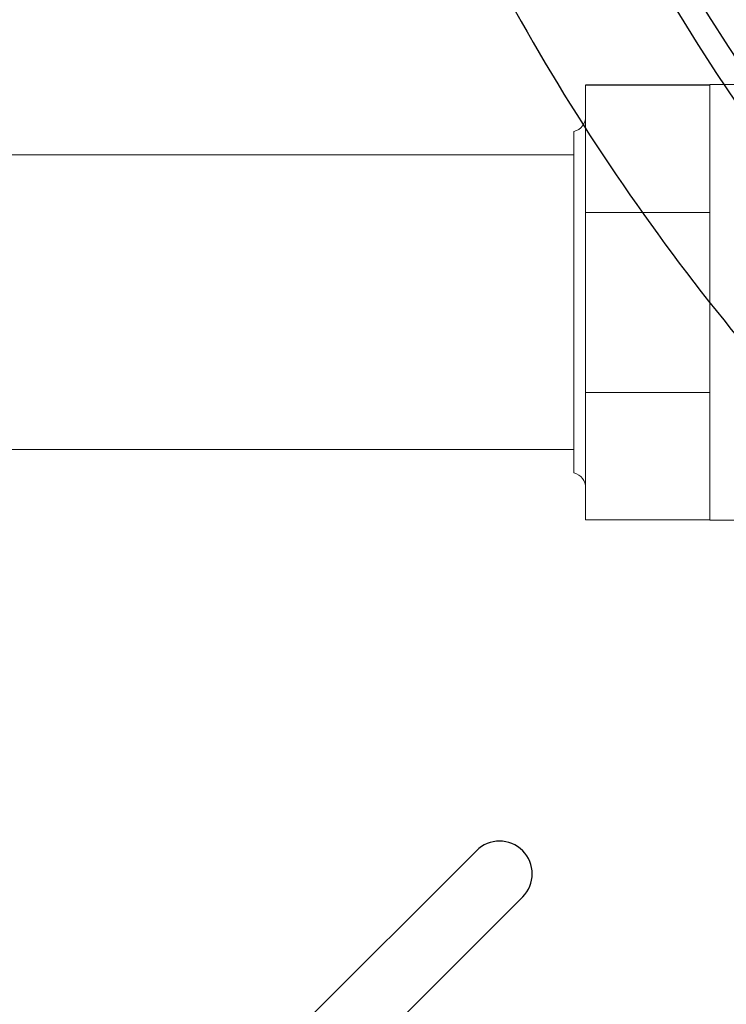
# Model space of a CAD drawing. Extents: x 1 to 669, y 0 to 417.
# Tile 132 of 256: x 97.43 to 102.83, y 345.18 to 352.71. Entities that reach past the tile are written whole.
import ezdxf

# ---------------------------------------------------------------- set-up
doc = ezdxf.new("R2010")
doc.units = 0
doc.header["$LTSCALE"] = 12
doc.header["$MEASUREMENT"] = 0
doc.layers.get('0').update_dxf_attribs({"linetype": 'CONTINUOUS'})
doc.layers.add('D', color=2, linetype='CONTINUOUS')
doc.layers.add('X', color=1, linetype='CONTINUOUS')
doc.styles.get("Standard").update_dxf_attribs({"font": 'SIMPLEX.SHX', "width": 0.875})
doc.dimstyles.new('STANDARD$0', dxfattribs={"dimscale": 32, "dimtxt": 0.09375, "dimasz": 0.0625, "dimexe": 0.03125, "dimexo": 0.03125, "dimgap": 0.03125, "dimtad": 1, "dimtih": 1, "dimtoh": 1, "dimdec": 4, "dimzin": 12, "dimdsep": 46, "dimlunit": 5, "dimtxsty": 'Standard', "dimcen": -0.03125, "dimclrd": 256, "dimclre": 256, "dimclrt": 256, "dimadec": 0, "dimazin": 0, "dimtfac": 0.875, "dimtdec": 4, "dimtofl": 0, "dimtmove": 0, "dimatfit": 3, "dimfxl": 1, "dimtolj": 1, "dimtzin": 12, "dimlwd": 13, "dimlwe": 13, "dimarcsym": 0})

# ---------------------------------------------------------------- blocks, each defined once
blk = doc.blocks.new('*D66')
at = {"layer": 'D', "lineweight": 13, "transparency": 16777216}
for p, q in [((155.735, 359.4009), (155.735, 291.8262)), ((54.6353, 355.7061), (54.6353, 291.8262)), ((56.6353, 292.8262), (153.735, 292.8262))]:
    blk.add_line(p, q, dxfattribs=at)
at = {"layer": 'D', "transparency": 16777216}
for points in [[(56.6353, 293.1595), (56.6353, 292.4928), (54.6353, 292.8262)], [(153.735, 293.1595), (153.735, 292.4928), (155.735, 292.8262)]]:
    blk.add_solid(points, dxfattribs=at)
at = {"layer": 'D', "transparency": 16777216, "insert": (105.1851, 295.3262), "char_height": 3, "attachment_point": 5}
blk.add_mtext('\\A1;101{}{\\C2;%%p1}', dxfattribs=at)
blk = doc.blocks.new('*D70')
at = {"layer": 'D', "lineweight": 13, "transparency": 16777216}
for p, q in [((82.8025, 359.8879), (82.8025, 298.5359)), ((148.8025, 359.8879), (148.8025, 298.5359)), ((146.8025, 299.5359), (84.8025, 299.5359))]:
    blk.add_line(p, q, dxfattribs=at)
at = {"layer": 'D', "transparency": 16777216}
for points in [[(84.8025, 299.8693), (84.8025, 299.2026), (82.8025, 299.5359)], [(146.8025, 299.8693), (146.8025, 299.2026), (148.8025, 299.5359)]]:
    blk.add_solid(points, dxfattribs=at)
at = {"layer": 'D', "transparency": 16777216, "insert": (115.8025, 302.0359), "char_height": 3, "attachment_point": 5}
blk.add_mtext('\\A1;66', dxfattribs=at)
blk = doc.blocks.new('GASTRAIN TOP')
at = {"layer": 'X', "lineweight": 0}
for p, q in [((-49.062, 371.8474), (-50.0112, 371.8474)), ((-50.0112, 371.8445), (-50.0112, 370.8694)), ((-49.062, 371.8445), (-50.0112, 371.8445)), ((-49.062, 371.8502), (-49.062, 371.8457)), ((-49.062, 371.8502), (-48.5874, 371.8502)), ((-49.062, 371.8457), (-49.062, 371.8445)), ((-49.062, 371.8445), (-49.062, 371.441)), ((-50.1004, 368.8796), (-50.1004, 371.49)), ((-49.062, 371.441), (-49.062, 371.2729)), ((-50.1004, 371.312), (-54.6985, 371.312)), ((-49.062, 371.2729), (-49.062, 370.8694)), ((-50.0112, 370.8694), (-50.0112, 369.4933)), ((-49.062, 370.8694), (-50.0112, 370.8694)), ((-49.062, 370.8694), (-49.062, 370.3)), ((-49.062, 370.3), (-49.062, 370.0627)), ((-49.062, 370.0627), (-49.062, 369.4933)), ((-50.0112, 369.4933), (-50.0112, 368.5222)), ((-49.062, 369.4933), (-50.0112, 369.4933)), ((-49.062, 369.4933), (-49.062, 369.0915)), ((-49.062, 369.0915), (-49.062, 368.924)), ((-50.1004, 369.0576), (-54.6985, 369.0576)), ((-49.062, 368.924), (-49.062, 368.5222)), ((-49.062, 368.5222), (-50.0112, 368.5222)), ((-49.062, 368.5222), (-49.062, 368.5194)), ((-49.062, 368.5194), (-48.5874, 368.5194))]:
    blk.add_line(p, q, dxfattribs=at)
for centre, start, end in [((-50.1299, 371.6049), 284.35919, 0), ((-50.1299, 368.7647), 360, 75.64081)]:
    blk.add_arc(centre, 0.1187, start, end, dxfattribs=at)

msp = doc.modelspace()

# ---------------------------------------------------------------- linework, layer by layer
for p, q in [((96.58518, 342.02413), (100.91621, 346.35516)), ((96.93874, 341.67058), (101.26977, 346.00161))]:
    msp.add_line(p, q)
for centre, radius, start, end in [((115.80247, 360.88787), 33, 199.528779, 69.373612), ((115.80247, 360.88787), 15.625, 276.441866, 158.407675), ((115.80247, 360.88787), 15.4375, 197.179825, 263.504074), ((115.80247, 360.88787), 15.625, 201.592325, 263.558134), ((115.80247, 360.88787), 16.69308, 203.382718, 223.613136), ((101.09299, 346.17838), 0.25, 315, 135)]:
    msp.add_arc(centre, radius, start, end)

# ---------------------------------------------------------------- block references
msp.add_blockref('GASTRAIN TOP', (151.76205, -19.63606))

# ---------------------------------------------------------------- dimensions: what is measured, and where the dimension line sits
at = {"layer": 'D'}
dim = msp.add_linear_dim(base=(82.80247, 299.53593), p1=(148.80247, 360.88787), p2=(82.80247, 360.88787), dimstyle='STANDARD$0', override={"dimdec": 1, "dimarcsym": 1}, dxfattribs=at)
dim.commit()
dim.dimension.update_dxf_attribs({"geometry": '*D70', "text_midpoint": (115.80247, 302.03593)})
dim = msp.add_linear_dim(base=(155.73497, 292.82615), p1=(54.63525, 356.70607), p2=(155.73497, 360.40088), text='<>{}{\\C2;%%p1}', dimstyle='STANDARD$0', override={"dimdec": 0, "dimtp": 1, "dimtm": 1, "dimarcsym": 1}, dxfattribs=at)
dim.commit()
dim.dimension.update_dxf_attribs({"geometry": '*D66', "text_midpoint": (105.18511, 295.32615)})

doc.saveas('drawing.dxf')
